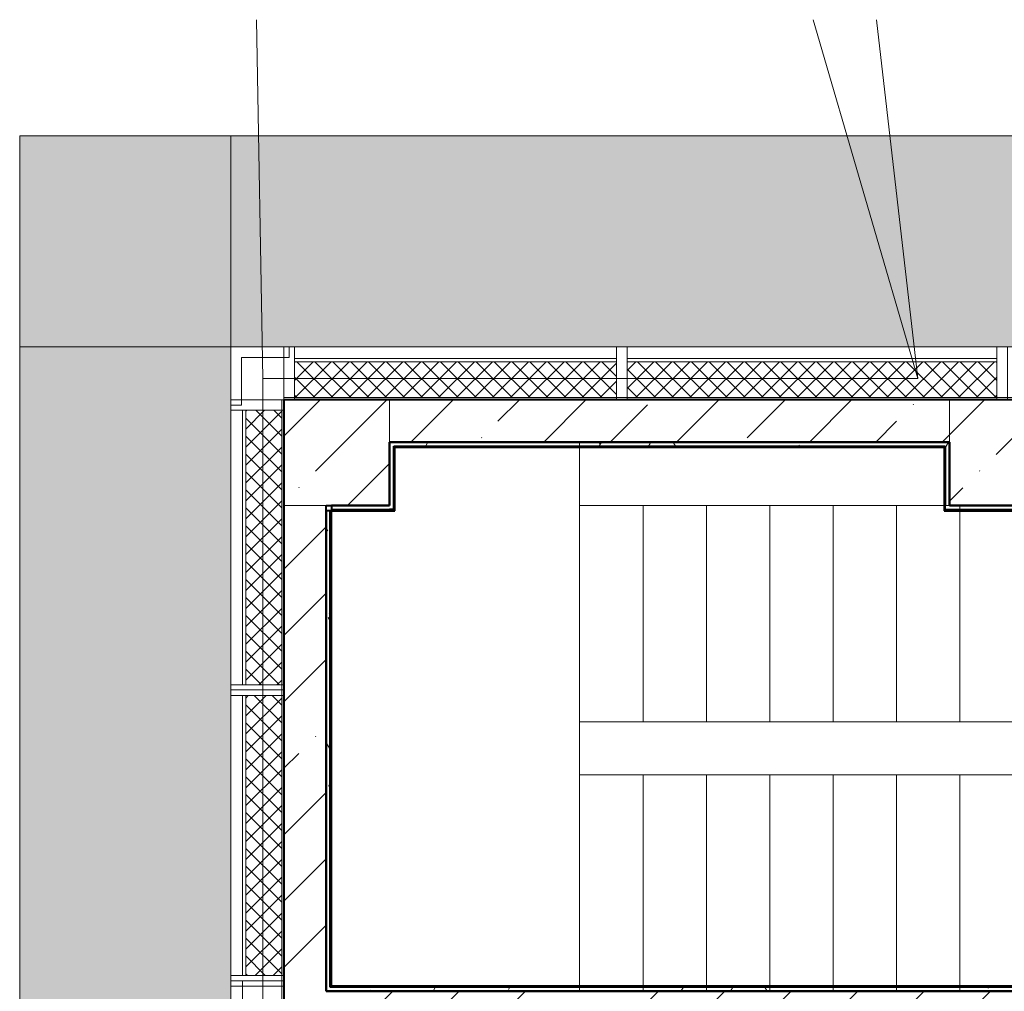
# Model space of a CAD drawing. Header units: millimetres. Extents: x 105028 to 874735, y -568483 to 191941.
# Tile 39 of 135: x 209424 to 214084, y 184159 to 188758. Entities that reach past the tile are written whole.
import ezdxf

# ---------------------------------------------------------------- set-up
doc = ezdxf.new("R2010")
doc.units = ezdxf.units.MM
doc.linetypes.add('ADSK_Скрыто', pattern=[6, 3, -3])
for name, color, linetype, lineweight in [('Импосты витража', 7, 'Continuous', 18), ('Лестницы', 7, 'Continuous', 18), ('Несущие колонны', 7, 'Continuous', 18), ('Панели витража', 252, 'Continuous', 5), ('Перекрытия', 7, 'Continuous', 18), ('Стены', 7, 'Continuous', 18), ('Стены разрез', 7, 'Continuous', 40), ('Стены штриховка', 7, 'Continuous', 40), ('Штриховка поверхностей', 7, 'Continuous', 18)]:
    doc.layers.add(name, color=color, linetype=linetype, lineweight=lineweight)
pattern_1 = [(45, (0, 0), (-314.308964, 314.308964), []), (45, (314.3, 0), (-314.308964, 314.308964), [555.625, -111.125, 3.353, -107.772])]
pattern_2 = [(45, (0, 0), (-42.42640687, 42.42640687), []), (135, (0, 0), (-42.42640687, -42.42640687), [])]
pattern_3 = [(0, (0, 0), (406.4, 101.6), [33.528, -271.272, 33.528, -271.272, -1625.6]), (0, (0, 0), (406.4, 101.6), [-609.6, 33.528, -576.072, 33.528, -271.272, -711.2]), (0, (0, 0), (406.4, 101.6), [-1524, 33.528, -169.672, 33.528, -474.472]), (120, (152.4, 50.8), (-291.188181, 301.1527241), [33.528, -271.272, 33.528, -271.272, -1625.6]), (120, (152.4, 50.8), (-291.188181, 301.1527241), [-609.6, 33.528, -576.072, 33.528, -271.272, -711.2]), (120, (152.4, 50.8), (-291.188181, 301.1527241), [-1524, 33.528, -169.672, 33.528, -474.472]), (240, (203.2, 254), (-115.211819, -402.7527241), [33.528, -271.272, 33.528, -271.272, -1625.6]), (240, (203.2, 254), (-115.211819, -402.7527241), [-609.6, 33.528, -576.072, 33.528, -271.272, -711.2]), (240, (203.2, 254), (-115.211819, -402.7527241), [-1524, 33.528, -169.672, 33.528, -474.472])]

# ---------------------------------------------------------------- blocks, each defined once
blk = doc.blocks.new('135_SLK_K2_AR_rvt-1-К2_L01_-1_000__Задание СС')
at = {"layer": 'Штриховка поверхностей', "true_color": 0xd2f9fe}
for points in [[(-12386564.2, 10017410.7), (-12386564.2, 10018410.7), (-12387564.2, 10018410.7), (-12387564.2, 10017410.7)], [(-12381089.2, 10017410.7), (-12381089.2, 10018410.7), (-12386564.2, 10018410.7), (-12386564.2, 10017410.7), (-12382013.4, 10017410.7)], [(-12386564.2, 10011685.7), (-12386564.2, 10017410.7), (-12387564.2, 10017410.7), (-12387564.2, 10011685.7)]]:
    blk.add_hatch(color=7, dxfattribs=at).paths.add_polyline_path(points)
at = {"layer": 'Перекрытия'}
for p, q in [((-12387564.2, 10018410.7), (-12386564.2, 10018410.7)), ((-12387564.2, 10017410.7), (-12387564.2, 10018410.7)), ((-12387564.2, 10018410.7), (-12387564.2, 10017410.7)), ((-12386564.2, 10018410.7), (-12387564.2, 10018410.7)), ((-12386564.2, 10018410.7), (-12386564.2, 10017410.7)), ((-12386564.2, 10017410.7), (-12386564.2, 10018410.7)), ((-12386564.2, 10018410.7), (-12381089.2, 10018410.7)), ((-12386564.2, 10017410.7), (-12386564.2, 10018410.7)), ((-12386564.2, 10018410.7), (-12386564.2, 10017410.7)), ((-12381089.2, 10018410.7), (-12386564.2, 10018410.7)), ((-12386564.2, 10017410.7), (-12387564.2, 10017410.7)), ((-12387564.2, 10017410.7), (-12386564.2, 10017410.7)), ((-12387564.2, 10017410.7), (-12386564.2, 10017410.7)), ((-12387564.2, 10011685.7), (-12387564.2, 10017410.7)), ((-12387564.2, 10017410.7), (-12387564.2, 10011685.7)), ((-12386564.2, 10017410.7), (-12387564.2, 10017410.7)), ((-12381089.2, 10017410.7), (-12386564.2, 10017410.7)), ((-12386564.2, 10017410.7), (-12381089.2, 10017410.7)), ((-12386564.2, 10017410.7), (-12386564.2, 10011685.7)), ((-12386564.2, 10011685.7), (-12386564.2, 10017410.7))]:
    blk.add_line(p, q, dxfattribs=at)
blk = doc.blocks.new('135_SLK_K1-2-3_KR_rvt-1-К2_L01_-1_000__Задание СС')
at = {"layer": 'Несущие колонны', "lineweight": 9}
h = blk.add_hatch(dxfattribs=at)
h.set_pattern_fill('FP_4', color=256, style=0, pattern_type=2)
h.set_pattern_definition(pattern_1)
h.paths.add_polyline_path([(-12385814.2, 10016660.7), (-12385814.2, 10017160.7), (-12386314.2, 10017160.7), (-12386314.2, 10016660.7), (-12386114.2, 10016660.7)])
h = blk.add_hatch(dxfattribs=at)
h.set_pattern_fill('FP_4', color=256, style=0, pattern_type=2)
h.set_pattern_definition(pattern_1)
h.paths.add_polyline_path([(-12382664.2, 10016660.7), (-12382664.2, 10017160.7), (-12383164.2, 10017160.7), (-12383164.2, 10016660.7)])
at = {"layer": 'Стены разрез', "lineweight": 9}
h = blk.add_hatch(dxfattribs=at)
h.set_pattern_fill('FP_4', color=256, style=0, pattern_type=2)
h.set_pattern_definition(pattern_1)
h.paths.add_polyline_path([(-12379564.2, 10016960.7), (-12379564.2, 10017160.7), (-12379914.2, 10017160.7), (-12379914.2, 10016960.7), (-12379714.2, 10016960.7)])
h.paths.add_polyline_path([(-12381064.2, 10016960.7), (-12381064.2, 10017160.7), (-12382664.2, 10017160.7), (-12382664.2, 10016960.7), (-12382013.4, 10016960.7)])
h.paths.add_polyline_path([(-12383164.2, 10016960.7), (-12383164.2, 10017160.7), (-12385814.2, 10017160.7), (-12385814.2, 10016960.7), (-12383396.5, 10016960.7)])
h = blk.add_hatch(dxfattribs=at)
h.set_pattern_fill('FP_4', color=256, style=0, pattern_type=2)
h.set_pattern_definition(pattern_1)
h.paths.add_polyline_path([(-12386114.2, 10014360.7), (-12386114.2, 10016660.7), (-12386314.2, 10016660.7), (-12386314.2, 10014360.7)])
h = blk.add_hatch(dxfattribs=at)
h.set_pattern_fill('FP_4', color=256, style=0, pattern_type=2)
h.set_pattern_definition(pattern_1)
h.paths.add_polyline_path([(-12379914.2, 10014160.7), (-12379914.2, 10014360.7), (-12386314.2, 10014360.7), (-12386314.2, 10014160.7), (-12380630.4, 10014160.7)])
at = {"layer": 'Несущие колонны', "lineweight": 40}
for p, q in [((-12385814.2, 10017160.7), (-12386314.2, 10017160.7)), ((-12386314.2, 10017160.7), (-12386314.2, 10016660.7)), ((-12382664.2, 10017160.7), (-12383164.2, 10017160.7)), ((-12385814.2, 10016660.7), (-12385814.2, 10016960.7)), ((-12383164.2, 10016960.7), (-12383164.2, 10016660.7)), ((-12386114.2, 10016660.7), (-12385814.2, 10016660.7)), ((-12383164.2, 10016660.7), (-12382664.2, 10016660.7))]:
    blk.add_line(p, q, dxfattribs=at)
at = {"layer": 'Несущие колонны'}
for p, q in [((-12386314.2, 10016660.7), (-12386314.2, 10017160.7)), ((-12385814.2, 10017160.7), (-12386314.2, 10017160.7)), ((-12385814.2, 10017160.7), (-12385814.2, 10016660.7)), ((-12383164.2, 10016960.7), (-12383164.2, 10017160.7)), ((-12382664.2, 10017160.7), (-12383164.2, 10017160.7)), ((-12383164.2, 10016660.7), (-12383164.2, 10016960.7)), ((-12386114.2, 10016660.7), (-12386314.2, 10016660.7)), ((-12385814.2, 10016660.7), (-12386114.2, 10016660.7)), ((-12382664.2, 10016660.7), (-12383164.2, 10016660.7))]:
    blk.add_line(p, q, dxfattribs=at)
at = {"layer": 'Стены разрез'}
for p, q in [((-12383164.2, 10017160.7), (-12385814.2, 10017160.7)), ((-12385814.2, 10016960.7), (-12383164.2, 10016960.7)), ((-12386314.2, 10016660.7), (-12386314.2, 10014360.7)), ((-12386114.2, 10014360.7), (-12386114.2, 10016660.7)), ((-12386314.2, 10014360.7), (-12386314.2, 10014160.7)), ((-12379914.2, 10014360.7), (-12386114.2, 10014360.7))]:
    blk.add_line(p, q, dxfattribs=at)
blk = doc.blocks.new('Rectangular Mullion - R_InvisibleFrame_50Wx250H-5507756-К2_L01_-1_000__Задание СС')
at = {"layer": 'Импосты витража', "lineweight": 5}
for p, q in [((25, 250), (-25, 250)), ((-25, 250), (-25, 0)), ((25, 0), (25, 250)), ((-25, 0), (25, 0))]:
    blk.add_line(p, q, dxfattribs=at)
blk = doc.blocks.new('Rectangular Mullion - R_InvisibleFrame_50Wx250H-5743350-К2_L01_-1_000__Задание СС')
at = {"layer": 'Импосты витража', "lineweight": 5}
for p, q in [((25, 250), (-25, 250)), ((-25, 250), (-25, 0)), ((25, 0), (25, 250)), ((-25, 0), (25, 0))]:
    blk.add_line(p, q, dxfattribs=at)
blk = doc.blocks.new('Rectangular Mullion - R_InvisibleFrame_50Wx250H-5441115-К2_L01_-1_000__Задание СС')
at = {"layer": 'Импосты витража', "lineweight": 5}
for p, q in [((-25, 0), (-25, 250)), ((-25, 250), (25, 250)), ((-25, 0), (-25, 250)), ((-25, 250), (2.4, 250)), ((2.4, 0), (2.4, 250)), ((2.4, 250), (25, 250)), ((25, 250), (25, 0)), ((25, 250), (25, 0)), ((25, 0), (-25, 0)), ((2.4, 0), (-25, 0)), ((25, 0), (2.4, 0))]:
    blk.add_line(p, q, dxfattribs=at)
blk = doc.blocks.new('Rectangular Mullion - R_InvisibleFrame_50Wx250H-5441119-К2_L01_-1_000__Задание СС')
at = {"layer": 'Импосты витража', "lineweight": 5}
for p, q in [((0, 250), (-50, 250)), ((-50, 250), (-50, 0)), ((-50, 250), (-50, 0)), ((0, 0), (0, 250)), ((0, 0), (0, 250)), ((-50, 0), (0, 0))]:
    blk.add_line(p, q, dxfattribs=at)
blk = doc.blocks.new('System Panel - A_PAN_Glass_Закаленное-5993558-К2_L01_-1_000__Задание СС')
at = {"layer": 'Панели витража', "lineweight": 5}
for p, q in [((612.5, 0), (-612.5, 0)), ((-612.5, 0), (-612.5, -55)), ((-612.5, -55), (-612.5, 0)), ((-612.5, 0), (-612.5, -55)), ((-612.5, 0), (-612.5, -55)), ((-612.5, 0), (-612.5, -55)), ((612.5, 0), (-612.5, 0)), ((612.5, -55), (612.5, 0)), ((612.5, 0), (612.5, -55)), ((612.5, 0), (612.5, -55)), ((612.5, 0), (612.5, -55)), ((612.5, 0), (612.5, -55)), ((-612.5, -55), (612.5, -55)), ((-612.5, -55), (612.5, -55))]:
    blk.add_line(p, q, dxfattribs=at)
blk = doc.blocks.new('Rectangular Mullion - R_InvisibleFrame_50Wx250H-5366741-К2_L01_-1_000__Задание СС')
at = {"layer": 'Импосты витража', "lineweight": 5}
for p, q in [((-12386564.2, 10014410.7), (-12386314.2, 10014410.7)), ((-12386314.2, 10014410.7), (-12386564.2, 10014410.7)), ((-12386564.2, 10014410.7), (-12386564.2, 10013185.7)), ((-12386564.2, 10013185.7), (-12386564.2, 10014410.7)), ((-12386314.2, 10013185.7), (-12386314.2, 10014410.7)), ((-12386314.2, 10013185.7), (-12386314.2, 10014410.7)), ((-12386564.2, 10013185.7), (-12386314.2, 10013185.7)), ((-12386314.2, 10013185.7), (-12386564.2, 10013185.7))]:
    blk.add_line(p, q, dxfattribs=at)
blk = doc.blocks.new('Rectangular Mullion - R_InvisibleFrame_50Wx250H-5778514-К2_L01_-1_000__Задание СС')
at = {"layer": 'Импосты витража', "lineweight": 5}
for p, q in [((0, 250), (-50, 250)), ((-50, 250), (-50, 0)), ((0, 0), (0, 250)), ((-50, 0), (0, 0))]:
    blk.add_line(p, q, dxfattribs=at)
blk = doc.blocks.new('Rectangular Mullion - R_InvisibleFrame_50Wx250H-5445025-К2_L01_-1_000__Задание СС')
at = {"layer": 'Импосты витража', "lineweight": 5}
for p, q in [((-50, 0), (-50, 250)), ((-50, 250), (0, 250)), ((-50, 0), (-50, 250)), ((0, 250), (0, 0)), ((0, 250), (0, 0)), ((0, 0), (-50, 0))]:
    blk.add_line(p, q, dxfattribs=at)
blk = doc.blocks.new('Rectangular Mullion - R_InvisibleFrame_50Wx250H-5743352-К2_L01_-1_000__Задание СС')
at = {"layer": 'Импосты витража', "lineweight": 5}
for p, q in [((-50, 250), (-50, 0)), ((0, 0), (0, 250))]:
    blk.add_line(p, q, dxfattribs=at)
blk = doc.blocks.new('Rectangular Mullion - R_InvisibleFrame_50Wx250H-5777413-К2_L01_-1_000__Задание СС')
at = {"layer": 'Импосты витража', "lineweight": 5}
for p, q in [((-25, 0), (-25, 250)), ((-25, 250), (25, 250)), ((25, 250), (25, 0)), ((25, 0), (-25, 0))]:
    blk.add_line(p, q, dxfattribs=at)
blk = doc.blocks.new('135_SLK_K2_AR_FCD_rvt-1-К2_L01_-1_000__Задание СС')
at = {"layer": 'Стены разрез', "lineweight": 5}
h = blk.add_hatch(dxfattribs=at)
h.set_pattern_fill('FP_24', color=256, style=0, pattern_type=2)
h.set_pattern_definition(pattern_2)
h.paths.add_polyline_path([(-12384739.2, 10017170.7), (-12384739.2, 10017340.7), (-12386264.2, 10017340.7), (-12386264.2, 10017170.7), (-12386162.7, 10017170.7)])
h = blk.add_hatch(dxfattribs=at)
h.set_pattern_fill('FP_24', color=256, style=0, pattern_type=2)
h.set_pattern_definition(pattern_2)
h.paths.add_polyline_path([(-12382939.2, 10017170.7), (-12382939.2, 10017340.7), (-12384689.2, 10017340.7), (-12384689.2, 10017170.7), (-12383396.5, 10017170.7)])
at = {"layer": 'Стены разрез', "lineweight": 18, "true_color": 0xe1dccd}
for points in [[(-12384739.2, 10017160.7), (-12384739.2, 10017170.7), (-12386264.2, 10017170.7), (-12386264.2, 10017160.7), (-12386162.7, 10017160.7)], [(-12382939.2, 10017160.7), (-12382939.2, 10017170.7), (-12384689.2, 10017170.7), (-12384689.2, 10017160.7), (-12383396.5, 10017160.7)], [(-12386314.2, 10015810.7), (-12386314.2, 10017110.7), (-12386324.2, 10017110.7), (-12386324.2, 10015810.7)], [(-12386314.2, 10014435.7), (-12386314.2, 10015760.7), (-12386324.2, 10015760.7), (-12386324.2, 10014435.7)]]:
    blk.add_hatch(color=254, dxfattribs=at).paths.add_polyline_path(points)
at = {"layer": 'Стены разрез', "lineweight": 5}
h = blk.add_hatch(dxfattribs=at)
h.set_pattern_fill('FP_24', color=256, style=0, pattern_type=2)
h.set_pattern_definition(pattern_2)
h.paths.add_polyline_path([(-12386324.2, 10015810.7), (-12386324.2, 10017110.7), (-12386494.2, 10017110.7), (-12386494.2, 10015810.7)])
h = blk.add_hatch(dxfattribs=at)
h.set_pattern_fill('FP_24', color=256, style=0, pattern_type=2)
h.set_pattern_definition(pattern_2)
h.paths.add_polyline_path([(-12386324.2, 10014435.7), (-12386324.2, 10015760.7), (-12386494.2, 10015760.7), (-12386494.2, 10014435.7)])
at = {"layer": 'Стены', "lineweight": 5}
for p, q in [((-12386264.2, 10017160.7), (-12386264.2, 10017410.7)), ((-12386264.2, 10017410.7), (-12386264.2, 10017160.7)), ((-12384739.2, 10017410.7), (-12384739.2, 10017160.7)), ((-12384739.2, 10017410.7), (-12384739.2, 10017160.7)), ((-12384689.2, 10017160.7), (-12384689.2, 10017410.7)), ((-12384689.2, 10017160.7), (-12384689.2, 10017410.7)), ((-12382939.2, 10017410.7), (-12382939.2, 10017160.7)), ((-12382939.2, 10017410.7), (-12382939.2, 10017160.7))]:
    blk.add_line(p, q, dxfattribs=at)
at = {"layer": 'Стены разрез', "lineweight": 9}
for p, q in [((-12386564.2, 10017410.7), (-12386564.2, 10017135.7)), ((-12386514.2, 10017410.7), (-12386564.2, 10017410.7)), ((-12386289.2, 10017410.7), (-12386514.2, 10017410.7)), ((-12386289.2, 10017360.7), (-12386289.2, 10017410.7)), ((-12384739.2, 10017410.7), (-12386264.2, 10017410.7)), ((-12386264.2, 10017410.7), (-12386264.2, 10017160.7)), ((-12384739.2, 10017160.7), (-12384739.2, 10017410.7)), ((-12382939.2, 10017410.7), (-12384689.2, 10017410.7)), ((-12384689.2, 10017410.7), (-12384689.2, 10017160.7)), ((-12382939.2, 10017160.7), (-12382939.2, 10017410.7)), ((-12386514.2, 10017360.7), (-12386289.2, 10017360.7)), ((-12386514.2, 10017135.7), (-12386514.2, 10017360.7)), ((-12386264.2, 10017160.7), (-12384739.2, 10017160.7)), ((-12384689.2, 10017160.7), (-12382939.2, 10017160.7)), ((-12386564.2, 10017135.7), (-12386514.2, 10017135.7)), ((-12386314.2, 10017110.7), (-12386564.2, 10017110.7)), ((-12386564.2, 10017110.7), (-12386564.2, 10015810.7)), ((-12386314.2, 10015810.7), (-12386314.2, 10017110.7)), ((-12386564.2, 10015810.7), (-12386314.2, 10015810.7)), ((-12386314.2, 10015760.7), (-12386564.2, 10015760.7)), ((-12386564.2, 10015760.7), (-12386564.2, 10014435.7)), ((-12386314.2, 10014435.7), (-12386314.2, 10015760.7)), ((-12386564.2, 10014435.7), (-12386314.2, 10014435.7))]:
    blk.add_line(p, q, dxfattribs=at)
at = {"layer": 'Стены штриховка', "lineweight": 9}
for p, q in [((-12384739.2, 10017355.7), (-12386264.2, 10017355.7)), ((-12384739.2, 10017340.7), (-12386264.2, 10017340.7)), ((-12382939.2, 10017355.7), (-12384689.2, 10017355.7)), ((-12382939.2, 10017340.7), (-12384689.2, 10017340.7)), ((-12384739.2, 10017170.7), (-12386264.2, 10017170.7)), ((-12382939.2, 10017170.7), (-12384689.2, 10017170.7)), ((-12386509.2, 10017110.7), (-12386509.2, 10015810.7)), ((-12386494.2, 10017110.7), (-12386494.2, 10015810.7)), ((-12386324.2, 10017110.7), (-12386324.2, 10015810.7)), ((-12386509.2, 10015760.7), (-12386509.2, 10014435.7)), ((-12386494.2, 10015760.7), (-12386494.2, 10014435.7)), ((-12386324.2, 10015760.7), (-12386324.2, 10014435.7))]:
    blk.add_line(p, q, dxfattribs=at)
at = {"layer": 'Импосты витража', "lineweight": 5}
for name, p, rotation in [('Rectangular Mullion - R_InvisibleFrame_50Wx250H-5778514-К2_L01_-1_000__Задание СС', (-12386314.2, 10017410.7), 180), ('Rectangular Mullion - R_InvisibleFrame_50Wx250H-5743352-К2_L01_-1_000__Задание СС', (-12386314.2, 10017410.7), 180), ('Rectangular Mullion - R_InvisibleFrame_50Wx250H-5441119-К2_L01_-1_000__Задание СС', (-12386564.2, 10014385.7), 269.9999999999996)]:
    blk.add_blockref(name, p, dxfattribs=dict(at, rotation=rotation))
at = {"layer": 'Импосты витража', "lineweight": 5, "extrusion": (0, 0, -1)}
for name, p, rotation in [('Rectangular Mullion - R_InvisibleFrame_50Wx250H-5743350-К2_L01_-1_000__Задание СС', (12384714.2, 10017410.7), 180), ('Rectangular Mullion - R_InvisibleFrame_50Wx250H-5777413-К2_L01_-1_000__Задание СС', (12384714.2, 10017410.7), 180), ('Rectangular Mullion - R_InvisibleFrame_50Wx250H-5507756-К2_L01_-1_000__Задание СС', (12382914.2, 10017410.7), 180), ('Rectangular Mullion - R_InvisibleFrame_50Wx250H-5777413-К2_L01_-1_000__Задание СС', (12382914.2, 10017410.7), 180), ('Rectangular Mullion - R_InvisibleFrame_50Wx250H-5445025-К2_L01_-1_000__Задание СС', (12386564.2, 10017160.7), 90.00000000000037), ('Rectangular Mullion - R_InvisibleFrame_50Wx250H-5441115-К2_L01_-1_000__Задание СС', (12386564.2, 10015785.7), 90.00000000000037)]:
    blk.add_blockref(name, p, dxfattribs=dict(at, rotation=rotation))
at = {"layer": 'Импосты витража', "lineweight": 5}
blk.add_blockref('Rectangular Mullion - R_InvisibleFrame_50Wx250H-5366741-К2_L01_-1_000__Задание СС', (0, 0), dxfattribs=at)
at = {"layer": 'Панели витража', "lineweight": 5, "rotation": 89.99999999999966}
blk.add_blockref('System Panel - A_PAN_Glass_Закаленное-5993558-К2_L01_-1_000__Задание СС', (-12386564.2, 10013798.2), dxfattribs=at)
blk = doc.blocks.new('135_SLK_GD_AR_rvt-1-К2_L01_-1_000__Задание СС')
at = {"layer": 'Стены разрез', "lineweight": 9}
h = blk.add_hatch(dxfattribs=at)
h.set_pattern_fill('FP_25', color=256, style=0, pattern_type=2)
h.set_pattern_definition(pattern_3)
h.paths.add_polyline_path([(-12383184.2, 10016940.7), (-12383164.2, 10016940.7), (-12383164.2, 10016960.7), (-12385814.2, 10016960.7), (-12385814.2, 10016940.7), (-12383396.5, 10016940.7)])
h = blk.add_hatch(dxfattribs=at)
h.set_pattern_fill('FP_25', color=256, style=0, pattern_type=2)
h.set_pattern_definition(pattern_3)
h.paths.add_polyline_path([(-12385794.2, 10016640.7), (-12385794.2, 10016940.7), (-12385814.2, 10016940.7), (-12385814.2, 10016640.7)])
h = blk.add_hatch(dxfattribs=at)
h.set_pattern_fill('FP_25', color=256, style=0, pattern_type=2)
h.set_pattern_definition(pattern_3)
h.paths.add_polyline_path([(-12383184.2, 10016660.7), (-12383164.2, 10016660.7), (-12383164.2, 10016940.7), (-12383184.2, 10016940.7), (-12383184.2, 10016678.9)])
h = blk.add_hatch(dxfattribs=at)
h.set_pattern_fill('FP_25', color=256, style=0, pattern_type=2)
h.set_pattern_definition(pattern_3)
h.paths.add_polyline_path([(-12386094.2, 10014360.7), (-12386094.2, 10016635.7), (-12386114.2, 10016635.7), (-12386114.2, 10014360.7)])
h = blk.add_hatch(dxfattribs=at)
h.set_pattern_fill('FP_25', color=256, style=0, pattern_type=2)
h.set_pattern_definition(pattern_3)
h.paths.add_polyline_path([(-12382664.2, 10016640.7), (-12382664.2, 10016660.7), (-12383184.2, 10016660.7), (-12383184.2, 10016640.7)])
h = blk.add_hatch(dxfattribs=at)
h.set_pattern_fill('FP_25', color=256, style=0, pattern_type=2)
h.set_pattern_definition(pattern_3)
h.paths.add_polyline_path([(-12379914.2, 10014360.7), (-12379914.2, 10014380.7), (-12386094.2, 10014380.7), (-12386094.2, 10014360.7), (-12380630.4, 10014360.7)])
at = {"layer": 'Лестницы'}
for p, q in [((-12384914.2, 10016960.7), (-12385814.2, 10016960.7)), ((-12385814.2, 10016960.7), (-12385814.2, 10016660.7)), ((-12384914.2, 10016960.7), (-12385814.2, 10016960.7)), ((-12385814.2, 10016960.7), (-12385814.2, 10016660.7)), ((-12384914.2, 10016660.7), (-12384914.2, 10016960.7)), ((-12384914.2, 10016660.7), (-12384914.2, 10016960.7)), ((-12386114.2, 10016660.7), (-12386114.2, 10014360.7)), ((-12385814.2, 10016660.7), (-12386114.2, 10016660.7)), ((-12386114.2, 10016660.7), (-12386114.2, 10014360.7)), ((-12385814.2, 10016660.7), (-12386114.2, 10016660.7)), ((-12384914.2, 10016660.7), (-12384914.2, 10015635.7)), ((-12384914.2, 10016660.7), (-12384914.2, 10015635.7)), ((-12384914.2, 10016660.7), (-12384614.2, 10016660.7)), ((-12384914.2, 10016660.7), (-12384614.2, 10016660.7)), ((-12384614.2, 10016660.7), (-12384314.2, 10016660.7)), ((-12384614.2, 10016660.7), (-12384314.2, 10016660.7)), ((-12384614.2, 10016660.7), (-12384614.2, 10015635.7)), ((-12384614.2, 10016660.7), (-12384614.2, 10015635.7)), ((-12384314.2, 10016660.7), (-12384014.2, 10016660.7)), ((-12384314.2, 10016660.7), (-12384014.2, 10016660.7)), ((-12384314.2, 10016660.7), (-12384314.2, 10015635.7)), ((-12384314.2, 10016660.7), (-12384314.2, 10015635.7)), ((-12384014.2, 10016660.7), (-12384014.2, 10015635.7)), ((-12384014.2, 10016660.7), (-12383714.2, 10016660.7)), ((-12384014.2, 10016660.7), (-12383714.2, 10016660.7)), ((-12384014.2, 10016660.7), (-12383714.2, 10016660.7)), ((-12384014.2, 10016660.7), (-12384014.2, 10015635.7)), ((-12384014.2, 10016660.7), (-12384014.2, 10015635.7)), ((-12383714.2, 10016660.7), (-12383414.2, 10016660.7)), ((-12383714.2, 10016660.7), (-12383414.2, 10016660.7)), ((-12383714.2, 10016660.7), (-12383414.2, 10016660.7)), ((-12383714.2, 10016660.7), (-12383714.2, 10015635.7)), ((-12383714.2, 10016660.7), (-12383714.2, 10015635.7)), ((-12383714.2, 10016660.7), (-12383714.2, 10015635.7)), ((-12383414.2, 10016660.7), (-12383114.2, 10016660.7)), ((-12383414.2, 10016660.7), (-12383114.2, 10016660.7)), ((-12383414.2, 10016660.7), (-12383114.2, 10016660.7)), ((-12383414.2, 10016660.7), (-12383414.2, 10015635.7)), ((-12383414.2, 10016660.7), (-12383414.2, 10015635.7)), ((-12383414.2, 10016660.7), (-12383414.2, 10015635.7)), ((-12383114.2, 10016660.7), (-12382814.2, 10016660.7)), ((-12383114.2, 10016660.7), (-12382814.2, 10016660.7)), ((-12383114.2, 10016660.7), (-12382814.2, 10016660.7)), ((-12383114.2, 10016660.7), (-12383114.2, 10015635.7)), ((-12383114.2, 10016660.7), (-12383114.2, 10015635.7)), ((-12383114.2, 10016660.7), (-12383114.2, 10015635.7)), ((-12384914.2, 10015385.7), (-12384914.2, 10015635.7)), ((-12384914.2, 10015385.7), (-12384914.2, 10015635.7)), ((-12384914.2, 10015635.7), (-12384614.2, 10015635.7)), ((-12384914.2, 10015635.7), (-12384614.2, 10015635.7)), ((-12384614.2, 10015635.7), (-12384314.2, 10015635.7)), ((-12384614.2, 10015635.7), (-12384314.2, 10015635.7)), ((-12384314.2, 10015635.7), (-12384014.2, 10015635.7)), ((-12384314.2, 10015635.7), (-12384014.2, 10015635.7)), ((-12384014.2, 10015635.7), (-12383714.2, 10015635.7)), ((-12384014.2, 10015635.7), (-12383714.2, 10015635.7)), ((-12384014.2, 10015635.7), (-12383714.2, 10015635.7)), ((-12383714.2, 10015635.7), (-12383414.2, 10015635.7)), ((-12383714.2, 10015635.7), (-12383414.2, 10015635.7)), ((-12383714.2, 10015635.7), (-12383414.2, 10015635.7)), ((-12383414.2, 10015635.7), (-12383114.2, 10015635.7)), ((-12383414.2, 10015635.7), (-12383114.2, 10015635.7)), ((-12383414.2, 10015635.7), (-12383114.2, 10015635.7)), ((-12383114.2, 10015635.7), (-12382814.2, 10015635.7)), ((-12383114.2, 10015635.7), (-12382814.2, 10015635.7)), ((-12383114.2, 10015635.7), (-12382814.2, 10015635.7)), ((-12384914.2, 10014360.7), (-12384914.2, 10015385.7)), ((-12384914.2, 10014360.7), (-12384914.2, 10015385.7)), ((-12384614.2, 10015385.7), (-12384914.2, 10015385.7)), ((-12384614.2, 10015385.7), (-12384914.2, 10015385.7)), ((-12384314.2, 10015385.7), (-12384614.2, 10015385.7)), ((-12384314.2, 10015385.7), (-12384614.2, 10015385.7)), ((-12384614.2, 10014360.7), (-12384614.2, 10015385.7)), ((-12384614.2, 10014360.7), (-12384614.2, 10015385.7)), ((-12384014.2, 10015385.7), (-12384314.2, 10015385.7)), ((-12384014.2, 10015385.7), (-12384314.2, 10015385.7)), ((-12384314.2, 10014360.7), (-12384314.2, 10015385.7)), ((-12384314.2, 10014360.7), (-12384314.2, 10015385.7)), ((-12383714.2, 10015385.7), (-12384014.2, 10015385.7)), ((-12383714.2, 10015385.7), (-12384014.2, 10015385.7)), ((-12384014.2, 10014360.7), (-12384014.2, 10015385.7)), ((-12384014.2, 10014360.7), (-12384014.2, 10015385.7)), ((-12383414.2, 10015385.7), (-12383714.2, 10015385.7)), ((-12383414.2, 10015385.7), (-12383714.2, 10015385.7)), ((-12383714.2, 10014360.7), (-12383714.2, 10015385.7)), ((-12383714.2, 10014360.7), (-12383714.2, 10015385.7)), ((-12383114.2, 10015385.7), (-12383414.2, 10015385.7)), ((-12383114.2, 10015385.7), (-12383414.2, 10015385.7)), ((-12383414.2, 10014360.7), (-12383414.2, 10015385.7)), ((-12383414.2, 10014360.7), (-12383414.2, 10015385.7)), ((-12382814.2, 10015385.7), (-12383114.2, 10015385.7)), ((-12382814.2, 10015385.7), (-12383114.2, 10015385.7)), ((-12383114.2, 10014360.7), (-12383114.2, 10015385.7)), ((-12383114.2, 10014360.7), (-12383114.2, 10015385.7)), ((-12386114.2, 10014360.7), (-12384914.2, 10014360.7)), ((-12386114.2, 10014360.7), (-12384914.2, 10014360.7)), ((-12384614.2, 10014360.7), (-12384914.2, 10014360.7)), ((-12384614.2, 10014360.7), (-12384914.2, 10014360.7)), ((-12384314.2, 10014360.7), (-12384614.2, 10014360.7)), ((-12384314.2, 10014360.7), (-12384614.2, 10014360.7)), ((-12384014.2, 10014360.7), (-12384314.2, 10014360.7)), ((-12384014.2, 10014360.7), (-12384314.2, 10014360.7)), ((-12383714.2, 10014360.7), (-12384014.2, 10014360.7)), ((-12383714.2, 10014360.7), (-12384014.2, 10014360.7)), ((-12383414.2, 10014360.7), (-12383714.2, 10014360.7)), ((-12383414.2, 10014360.7), (-12383714.2, 10014360.7)), ((-12383114.2, 10014360.7), (-12383414.2, 10014360.7)), ((-12383114.2, 10014360.7), (-12383414.2, 10014360.7)), ((-12382814.2, 10014360.7), (-12383114.2, 10014360.7)), ((-12382814.2, 10014360.7), (-12383114.2, 10014360.7))]:
    blk.add_line(p, q, dxfattribs=at)
at = {"layer": 'Лестницы', "linetype": 'ADSK_Скрыто'}
for p, q in [((-12384914.2, 10016660.7), (-12384914.2, 10015635.7)), ((-12384914.2, 10016660.7), (-12384914.2, 10015635.7)), ((-12384614.2, 10016660.7), (-12384614.2, 10015635.7)), ((-12384614.2, 10016660.7), (-12384614.2, 10015635.7)), ((-12384314.2, 10016660.7), (-12384314.2, 10015635.7)), ((-12384314.2, 10016660.7), (-12384314.2, 10015635.7)), ((-12384014.2, 10016660.7), (-12384014.2, 10015635.7)), ((-12384014.2, 10016660.7), (-12384014.2, 10015635.7)), ((-12384014.2, 10016660.7), (-12384014.2, 10015635.7)), ((-12383714.2, 10016660.7), (-12383714.2, 10015635.7)), ((-12383714.2, 10016660.7), (-12383714.2, 10015635.7)), ((-12383714.2, 10016660.7), (-12383714.2, 10015635.7)), ((-12383414.2, 10016660.7), (-12383414.2, 10015635.7)), ((-12383414.2, 10016660.7), (-12383414.2, 10015635.7)), ((-12383414.2, 10016660.7), (-12383414.2, 10015635.7)), ((-12383114.2, 10016660.7), (-12383114.2, 10015635.7)), ((-12383114.2, 10016660.7), (-12383114.2, 10015635.7)), ((-12383114.2, 10016660.7), (-12383114.2, 10015635.7)), ((-12384914.2, 10014360.7), (-12384914.2, 10015385.7)), ((-12384914.2, 10014360.7), (-12384914.2, 10015385.7)), ((-12384614.2, 10014360.7), (-12384614.2, 10015385.7)), ((-12384614.2, 10014360.7), (-12384614.2, 10015385.7)), ((-12384314.2, 10014360.7), (-12384314.2, 10015385.7)), ((-12384314.2, 10014360.7), (-12384314.2, 10015385.7)), ((-12384014.2, 10014360.7), (-12384014.2, 10015385.7)), ((-12384014.2, 10014360.7), (-12384014.2, 10015385.7)), ((-12383714.2, 10014360.7), (-12383714.2, 10015385.7)), ((-12383714.2, 10014360.7), (-12383714.2, 10015385.7)), ((-12383414.2, 10014360.7), (-12383414.2, 10015385.7)), ((-12383414.2, 10014360.7), (-12383414.2, 10015385.7)), ((-12383114.2, 10014360.7), (-12383114.2, 10015385.7)), ((-12383114.2, 10014360.7), (-12383114.2, 10015385.7))]:
    blk.add_line(p, q, dxfattribs=at)
at = {"layer": 'Перекрытия'}
for p, q in [((-12386444.1, 10018959.7), (-12386414.2, 10017260.7)), ((-12386414.2, 10017260.7), (-12386444.1, 10018959.7)), ((-12386444.1, 10018959.7), (-12386414.2, 10017260.7)), ((-12386414.2, 10017260.7), (-12386444.1, 10018959.7)), ((-12383808.1, 10018959.7), (-12383314.2, 10017260.7)), ((-12383314.2, 10017260.7), (-12383509.2, 10018959.7)), ((-12383509.2, 10018959.7), (-12383314.2, 10017260.7)), ((-12386414.2, 10017260.7), (-12386414.2, 9982449.3)), ((-12386414.2, 10017260.7), (-12386414.2, 9982449.3)), ((-12386414.2, 10017260.7), (-12383314.2, 10017260.7)), ((-12383314.2, 10017260.7), (-12386414.2, 10017260.7))]:
    blk.add_line(p, q, dxfattribs=at)
at = {"layer": 'Стены'}
for p, q in [((-12386324.2, 10017160.7), (-12386324.2, 10014160.8)), ((-12386324.2, 10014160.8), (-12386324.2, 10017160.7)), ((-12386324.2, 10017160.7), (-12386314.2, 10017160.7)), ((-12386314.2, 10017160.7), (-12386324.2, 10017160.7)), ((-12381064.2, 10017170.7), (-12386314.2, 10017170.7)), ((-12386314.2, 10017170.7), (-12381064.2, 10017170.7)), ((-12386314.2, 10017160.7), (-12386314.2, 10017170.7)), ((-12386314.2, 10017160.7), (-12386314.2, 10017170.7)), ((-12381064.2, 10017160.7), (-12386314.2, 10017160.7)), ((-12386314.2, 10017160.7), (-12381064.2, 10017160.7)), ((-12386314.2, 10017160.7), (-12386314.2, 10014160.8)), ((-12386314.2, 10014160.8), (-12386314.2, 10017160.7))]:
    blk.add_line(p, q, dxfattribs=at)
at = {"layer": 'Стены разрез'}
for p, q in [((-12383164.2, 10016960.7), (-12385814.2, 10016960.7)), ((-12385814.2, 10016960.7), (-12385814.2, 10016940.7)), ((-12383164.2, 10016940.7), (-12383164.2, 10016960.7)), ((-12385814.2, 10016940.7), (-12385814.2, 10016935.7)), ((-12385814.2, 10016935.7), (-12385814.2, 10016660.7)), ((-12385789.2, 10016935.7), (-12383189.2, 10016935.7)), ((-12385789.2, 10016635.7), (-12385789.2, 10016935.7)), ((-12383189.2, 10016935.7), (-12383189.2, 10016660.7)), ((-12383164.2, 10016935.7), (-12383164.2, 10016940.7)), ((-12383164.2, 10016660.7), (-12383164.2, 10016935.7)), ((-12386114.2, 10016635.7), (-12386114.2, 10014360.7)), ((-12386089.2, 10016635.7), (-12386114.2, 10016635.7)), ((-12385814.2, 10016660.7), (-12386089.2, 10016660.7)), ((-12386089.2, 10016660.7), (-12386089.2, 10016635.7)), ((-12386089.2, 10016635.7), (-12385814.2, 10016635.7)), ((-12386089.2, 10014385.7), (-12386089.2, 10016635.7)), ((-12385814.2, 10016635.7), (-12385794.2, 10016635.7)), ((-12385794.2, 10016635.7), (-12385789.2, 10016635.7)), ((-12383189.2, 10016660.7), (-12383189.2, 10016640.7)), ((-12383189.2, 10016640.7), (-12383189.2, 10016635.7)), ((-12383189.2, 10016635.7), (-12382664.2, 10016635.7)), ((-12382664.2, 10016660.7), (-12383164.2, 10016660.7)), ((-12386114.2, 10014360.7), (-12386094.2, 10014360.7)), ((-12386094.2, 10014360.7), (-12386089.2, 10014360.7)), ((-12379939.2, 10014385.7), (-12386089.2, 10014385.7)), ((-12386089.2, 10014360.7), (-12379914.2, 10014360.7))]:
    blk.add_line(p, q, dxfattribs=at)
at = {"layer": 'Стены штриховка'}
for p, q in [((-12385794.2, 10016940.7), (-12383184.2, 10016940.7)), ((-12385794.2, 10016935.7), (-12385794.2, 10016940.7)), ((-12385794.2, 10016640.7), (-12385794.2, 10016935.7)), ((-12383184.2, 10016940.7), (-12383184.2, 10016935.7)), ((-12383184.2, 10016935.7), (-12383184.2, 10016660.7)), ((-12386094.2, 10014380.7), (-12386094.2, 10016635.7)), ((-12386089.2, 10016640.7), (-12385814.2, 10016640.7)), ((-12385794.2, 10016640.7), (-12385814.2, 10016640.7)), ((-12383184.2, 10016640.7), (-12383184.2, 10016660.7)), ((-12383184.2, 10016640.7), (-12382664.2, 10016640.7)), ((-12386089.2, 10014380.7), (-12386094.2, 10014380.7)), ((-12379934.2, 10014380.7), (-12386089.2, 10014380.7))]:
    blk.add_line(p, q, dxfattribs=at)

msp = doc.modelspace()

# ---------------------------------------------------------------- block references
at = {"lineweight": 5}
for name in ['135_SLK_GD_AR_rvt-1-К2_L01_-1_000__Задание СС', '135_SLK_K2_AR_FCD_rvt-1-К2_L01_-1_000__Задание СС', '135_SLK_K2_AR_rvt-1-К2_L01_-1_000__Задание СС', '135_SLK_K1-2-3_KR_rvt-1-К2_L01_-1_000__Задание СС']:
    msp.add_blockref(name, (12596988, -9830201.6), dxfattribs=at)

doc.saveas('drawing.dxf')
